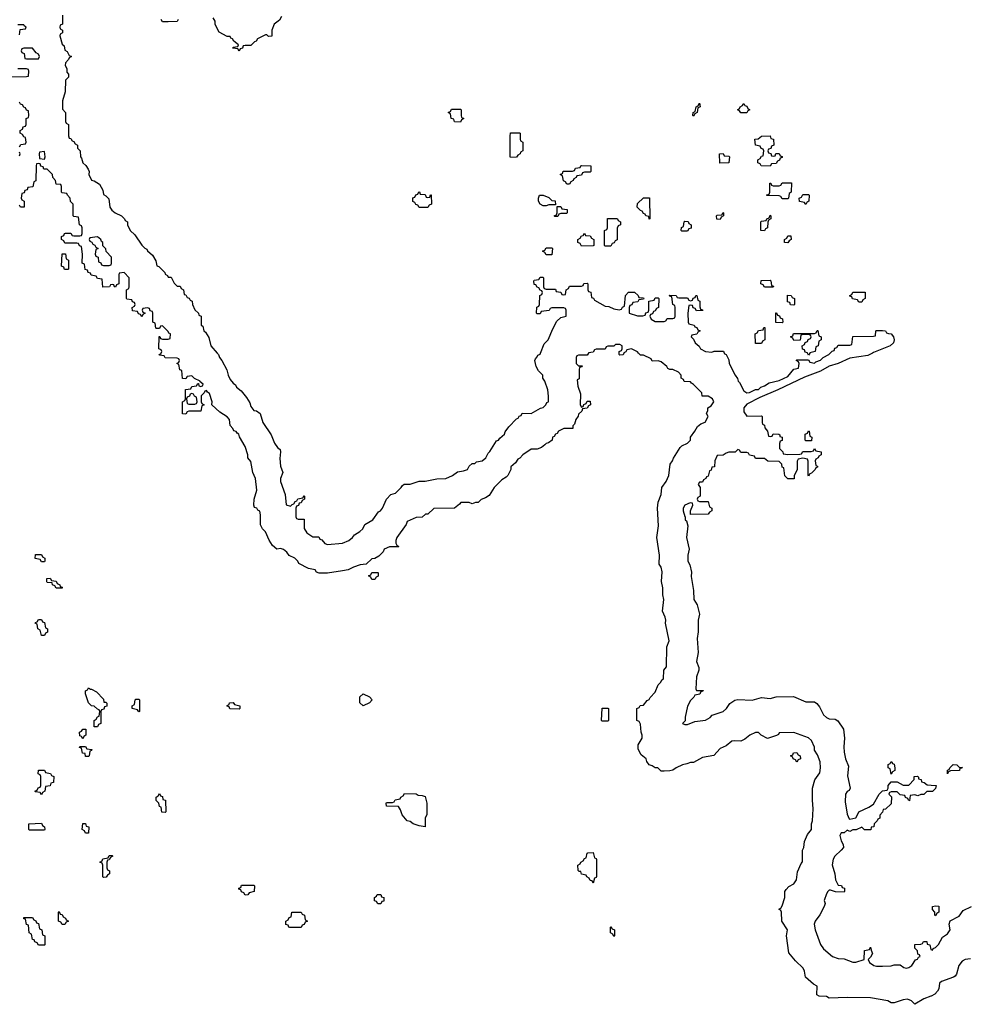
# Model space of a CAD drawing. Header units: inches. Extents: x 2602844 to 2692189, y 936934 to 1026383.
# Tile 34 of 58: x 2663823 to 2670259, y 955586 to 962260. Entities that reach past the tile are written whole.
import ezdxf

# ---------------------------------------------------------------- set-up
doc = ezdxf.new("R2010")
doc.units = ezdxf.units.IN
doc.header["$MEASUREMENT"] = 0
for name, color, linetype in [('C6965', 7, 'Continuous'), ('C6966', 7, 'Continuous'), ('C6975', 7, 'Continuous')]:
    doc.layers.add(name, color=color, linetype=linetype)

msp = doc.modelspace()

# ---------------------------------------------------------------- linework, layer by layer
at = {"layer": 'C6965', "color": 6}
for points in [[(2667677, 960000), (2667670, 959986), (2667610, 959986), (2667598, 959982), (2667594, 959970), (2667594, 959930), (2667610, 959914), (2667634, 959914), (2667632.7, 959907.3), (2667618, 959902), (2667614, 959890), (2667614, 959826), (2667602, 959818), (2667604.7, 959775.3), (2667623.6, 959723.6), (2667622, 959650), (2667630, 959634), (2667642, 959638), (2667647.3, 959652.7), (2667662, 959658), (2667670, 959674), (2667690, 959674), (2667692, 959650), (2667678, 959642), (2667670, 959626), (2667638, 959622), (2667632.7, 959607.3), (2667610, 959586), (2667607.1, 959572.9), (2667591.3, 959550), (2667582, 959518), (2667572.7, 959507.3), (2667571.1, 959488.9), (2667510, 959488), (2667474, 959470), (2667465.4, 959454.6), (2667454, 959450), (2667444.7, 959435.3), (2667434, 959430), (2667431.1, 959408.9), (2667407.1, 959392.9), (2667390, 959388), (2667382.8, 959377.2), (2667359.8, 959360.2), (2667330, 959348), (2667290, 959348), (2667232, 959310), (2667212.7, 959287.3), (2667198, 959282), (2667183.6, 959256.4), (2667152, 959230), (2667152, 959210), (2667132, 959170), (2667121, 959159), (2667090, 959142), (2667038, 959090), (2667005.4, 959034.6), (2666981, 959019), (2666950, 959008), (2666930, 958988), (2666912.7, 958987.3), (2666890, 958978), (2666870, 958988), (2666812.7, 958987.3), (2666804.7, 958975.3), (2666770, 958948), (2666630, 958946), (2666590, 958908), (2666572.7, 958907.3), (2666550, 958888), (2666510, 958886), (2666450, 958858), (2666442, 958838), (2666378, 958750), (2666372, 958730), (2666372.7, 958712.7), (2666378, 958698), (2666392, 958690), (2666390, 958686), (2666330, 958688), (2666294, 958670), (2666286.4, 958653.6), (2666256.9, 958623.1), (2666230, 958608), (2666210, 958606), (2666171.6, 958568.4), (2666130, 958565.2), (2666084.7, 958550), (2666050, 958532), (2666010, 958524), (2665908.4, 958508.4), (2665852.7, 958507.3), (2665835.3, 958515.3), (2665826, 958530), (2665780.4, 958540.4), (2665714, 958574), (2665708, 958590), (2665688, 958610), (2665650, 958628.7), (2665633.2, 958650), (2665610, 958669), (2665590, 958675.3), (2665566, 958670), (2665535.3, 958695.3), (2665513.2, 958733.2), (2665490, 958788), (2665468, 958810), (2665455.3, 958835.3), (2665455.5, 958904.5), (2665450, 958928), (2665436, 958936), (2665430, 958948), (2665414.6, 958954.6), (2665408.9, 958968.9), (2665412.7, 959010), (2665429.2, 959070), (2665421.2, 959150), (2665404, 959190), (2665390, 959266), (2665368.7, 959290), (2665368.7, 959310), (2665350, 959366), (2665312.9, 959432.9), (2665308, 959450), (2665296.5, 959456.5), (2665290, 959468), (2665274, 959474), (2665268, 959490), (2665248.7, 959508.7), (2665244, 959550), (2665230, 959568.7), (2665179.3, 959599.3), (2665126, 959650), (2665128, 959670), (2665110, 959726), (2665095.3, 959735.3), (2665090, 959746), (2665078, 959742), (2665074, 959730), (2665054, 959710), (2665054, 959670), (2665058, 959658), (2665074, 959650), (2665058, 959642), (2665050, 959606), (2664970, 959606), (2664958, 959602), (2664950, 959586), (2664927.3, 959587.3), (2664926, 959670), (2664942, 959678), (2664946, 959690), (2664947.3, 959752.7), (2664982, 959758), (2664990, 959774), (2665022, 959778), (2665030, 959794), (2665034, 959794), (2665038, 959778), (2665050, 959774), (2665062, 959778), (2665066, 959790), (2665046, 959806), (2665046, 959810), (2665007.3, 959827.3), (2664990, 959846), (2664958, 959842), (2664950, 959826), (2664927.3, 959827.3), (2664922, 959882), (2664907.3, 959887.3), (2664902, 959922), (2664888, 959930), (2664902, 959938), (2664906, 959950), (2664902, 959962), (2664890, 959966), (2664810, 959968), (2664802, 959982), (2664770, 959986), (2664768, 959990), (2664782, 959998), (2664782.7, 960000)], [(2665162.4, 960000), (2665171.3, 959990), (2665178, 959970), (2665194, 959950), (2665226.8, 959886.8), (2665236, 959850), (2665250, 959821), (2665270, 959796), (2665285.2, 959785.2), (2665291.3, 959770), (2665323.5, 959743.5), (2665359.9, 959699.9), (2665382, 959662), (2665390, 959638), (2665410, 959611), (2665427.7, 959607.7), (2665452, 959590), (2665471.3, 959530), (2665526.2, 959446.2), (2665550.7, 959390), (2665570, 959361), (2665587.3, 959347.3), (2665591.3, 959330), (2665586.2, 959286.2), (2665590, 959234), (2665606, 959190), (2665590.8, 959150), (2665590.6, 959130), (2665622.5, 959042.5), (2665630, 958972), (2665658, 958962), (2665670, 958974), (2665682, 958978), (2665690, 958994), (2665702, 958998), (2665707.3, 959012.7), (2665742, 959018), (2665750, 959034), (2665754, 959030), (2665754, 959010), (2665738, 959002), (2665730, 958986), (2665718, 958982), (2665712.7, 958967.3), (2665698, 958962), (2665694, 958950), (2665694, 958890), (2665698, 958878), (2665710, 958874), (2665750, 958874), (2665751.6, 958811.6), (2665770, 958782), (2665810, 958754), (2665850, 958754), (2665858, 958738), (2665870, 958734), (2665892, 958710), (2665910, 958702.8), (2666010, 958710.8), (2666054, 958730), (2666079, 958750), (2666092.3, 958767.7), (2666128, 958790), (2666148, 958810), (2666161.2, 958838.8), (2666217.2, 958870), (2666254.8, 958925.2), (2666268, 958930), (2666282, 958950), (2666308.7, 959010), (2666338.6, 959041.4), (2666370, 959051.3), (2666408.7, 959090), (2666416.5, 959103.5), (2666429.1, 959110.9), (2666470, 959112), (2666530, 959132), (2666570, 959131.3), (2666650, 959148.5), (2666710, 959150.7), (2666755.3, 959170), (2666790, 959196), (2666830, 959201), (2666858, 959210), (2666870, 959234), (2666890, 959252), (2666907.3, 959252.7), (2666918, 959262), (2666958, 959270), (2666982, 959290), (2666998, 959322), (2667010, 959332), (2667054.8, 959405.2), (2667068, 959410), (2667076, 959424), (2667108.7, 959450), (2667114, 959466), (2667139, 959501), (2667190, 959554), (2667202, 959558), (2667207.3, 959572.7), (2667222, 959578), (2667227.3, 959592.7), (2667290, 959591.3), (2667352.5, 959627.5), (2667370, 959632), (2667388, 959650), (2667394.6, 959665.4), (2667406, 959670), (2667407.3, 959707.3), (2667402, 959750), (2667382, 959810), (2667368.7, 959830), (2667368, 959850), (2667339, 959879), (2667324, 959910), (2667315.3, 959950), (2667318, 959962), (2667330, 959974), (2667334, 959986), (2667350, 959992), (2667353.2, 960000)], [(2667917.3, 960000), (2667912.7, 959987.3), (2667890, 959986), (2667886, 959990), (2667886, 960000)], [(2670000, 955641.4), (2669999.1, 955640.9), (2669950, 955624), (2669890, 955586), (2669868, 955610), (2669840.2, 955620.2), (2669810, 955616), (2669750, 955595.3), (2669730, 955595.3), (2669706, 955610), (2669590, 955629), (2669430, 955632), (2669310, 955628), (2669290, 955638), (2669240.4, 955640.4), (2669226, 955650), (2669228, 955710), (2669203.2, 955723.2), (2669148, 955770), (2669141.2, 955810), (2669132.3, 955830), (2669080.7, 955880.7), (2669034.6, 955934.6), (2669019.3, 956050), (2669026, 956090), (2668988.7, 956150), (2668986, 956210), (2668982, 956222), (2668968, 956230), (2668982, 956238), (2668990, 956254), (2669009, 956310), (2669009, 956350), (2669016.5, 956363.5), (2669036, 956384), (2669070, 956402), (2669088.7, 956430), (2669095.3, 956484.7), (2669119, 956541), (2669128.4, 956551.6), (2669128, 956630), (2669138, 956650), (2669142, 956690), (2669162.7, 956737.3), (2669188.7, 956770), (2669188.7, 956810), (2669196, 956830), (2669200.9, 956910), (2669196, 956970), (2669197.2, 957050), (2669212.1, 957107.9), (2669245.6, 957154.4), (2669249.3, 957190), (2669249, 957230), (2669230, 957278), (2669209.2, 957309.2), (2669208.7, 957330), (2669190, 957374), (2669170, 957392.3), (2669070, 957429), (2668970, 957426), (2668964.7, 957415.3), (2668951.3, 957408.7), (2668890, 957388), (2668849.2, 957409.2), (2668830, 957428.7), (2668810, 957428.7), (2668772, 957410), (2668737.3, 957382.7), (2668710.8, 957369.2), (2668670, 957372.3), (2668650, 957369), (2668610, 957337.2), (2668570, 957319), (2668526.8, 957273.2), (2668450, 957259), (2668390, 957226), (2668370, 957226), (2668344.7, 957215.3), (2668314, 957210), (2668272, 957190), (2668250, 957174), (2668230, 957168), (2668190, 957166), (2668170, 957166), (2668148, 957188), (2668130, 957188.7), (2668110, 957202), (2668089, 957209), (2668072.9, 957232.9), (2668068, 957250), (2668036, 957276), (2668015.5, 957315.5), (2668015.5, 957344.5), (2668042, 957390), (2668042, 957410), (2668034, 957430), (2668030, 957486), (2668022, 957502), (2668006, 957510), (2668006, 957590), (2668022, 957598), (2668028.4, 957611.6), (2668050, 957614), (2668075.3, 957644.7), (2668090, 957652), (2668095.5, 957664.5), (2668130, 957702), (2668149.3, 957750.7), (2668168.7, 957770), (2668174, 957786), (2668187.3, 957792.7), (2668188, 957850), (2668207.3, 957872.7), (2668208.7, 958010), (2668225.2, 958050), (2668199, 958170), (2668201.2, 958190), (2668197.2, 958210), (2668179, 958250), (2668189, 958330), (2668181.5, 958361.5), (2668182.7, 958410), (2668172.1, 958452.1), (2668176.6, 958516.6), (2668170, 958548), (2668157.2, 958570), (2668159.6, 958630), (2668141.2, 958750), (2668153, 958830), (2668145.2, 958950), (2668149.3, 958990.7), (2668170, 959042), (2668174, 959090), (2668204, 959130), (2668222.7, 959170), (2668232.3, 959247.7), (2668248, 959270), (2668253.2, 959286.8), (2668299.5, 959360.5), (2668309.5, 959370.5), (2668348.7, 959390), (2668368.7, 959410), (2668369, 959431), (2668399, 959470), (2668416.5, 959503.5), (2668439, 959521), (2668468.4, 959531.6), (2668488, 959570), (2668478, 959590), (2668486, 959610), (2668486, 959630), (2668510, 959642), (2668528, 959670), (2668518, 959690), (2668490, 959708), (2668447.3, 959707.3), (2668446, 959730), (2668390, 959788), (2668375.3, 959795.3), (2668370, 959806), (2668327.3, 959807.3), (2668322, 959822), (2668306, 959830), (2668306, 959850), (2668288, 959870), (2668250, 959888.7), (2668228.7, 959888.7), (2668214.6, 959894.6), (2668208, 959910), (2668170, 959942), (2668150, 959948), (2668110, 959946), (2668102, 959962), (2668050, 959986), (2668030, 959986), (2668017.3, 960000)], [(2669602.9, 960000), (2669570, 959982.7), (2669450, 959966), (2669370.3, 959929.7), (2669308.7, 959911.3), (2669250, 959877.6), (2669142, 959838), (2668962, 959750), (2668839.9, 959700.1), (2668750, 959653.6), (2668730.4, 959630), (2668730, 959602), (2668750, 959572), (2668850, 959574), (2668854, 959570), (2668854, 959530), (2668858, 959518), (2668871.6, 959511.6), (2668872.7, 959492.7), (2668892, 959470), (2668898, 959438), (2668910, 959434), (2668922, 959438), (2668930, 959452), (2668968.4, 959451.6), (2668974, 959446), (2668974, 959434), (2668991.1, 959431.1), (2668991.6, 959408.4), (2668978, 959402), (2668972.7, 959387.3), (2668972.7, 959352.7), (2668994, 959330), (2668998, 959318), (2669030, 959312), (2669110, 959314), (2669122, 959318), (2669130, 959334), (2669187.3, 959332.7), (2669202, 959338), (2669210, 959354), (2669218, 959338), (2669254, 959330), (2669254, 959310), (2669238, 959302), (2669234, 959290), (2669218, 959282), (2669214, 959270), (2669218, 959238), (2669230, 959234), (2669230, 959226), (2669218, 959222), (2669214, 959210), (2669190, 959186), (2669178, 959182), (2669170, 959166), (2669166, 959170), (2669167.3, 959267.3), (2669162, 959282), (2669130, 959288), (2669098, 959282), (2669092.7, 959267.3), (2669092, 959210), (2669072.7, 959167.3), (2669071.3, 959148.7), (2669030, 959148), (2669008.4, 959168.4), (2669002, 959222), (2668990, 959226), (2668987.3, 959247.3), (2668970, 959266), (2668892.7, 959267.3), (2668870, 959286), (2668810, 959286), (2668802, 959302), (2668768.4, 959308.4), (2668762, 959322), (2668750, 959326), (2668710, 959326), (2668702, 959342), (2668690, 959346), (2668671.6, 959328.4), (2668630, 959328), (2668610, 959322), (2668590, 959308), (2668550, 959306), (2668534, 959270), (2668532, 959230), (2668514, 959226), (2668510, 959206), (2668498, 959202), (2668490, 959166), (2668478, 959162), (2668474, 959150), (2668458, 959142), (2668450, 959126), (2668430, 959126), (2668422, 959110), (2668434, 959090), (2668434, 959030), (2668418, 959022), (2668414, 959010), (2668418, 958998), (2668430, 958994), (2668490, 958994), (2668498, 958958), (2668514, 958950), (2668514, 958930), (2668498, 958922), (2668490, 958908), (2668370, 958906), (2668369, 958930), (2668386, 958970), (2668382, 958982), (2668366, 958986), (2668330, 958969.2), (2668320.4, 958950), (2668319.3, 958930), (2668330, 958892), (2668334, 958890), (2668334, 958870), (2668342, 958862), (2668351.3, 958830), (2668342.8, 958750), (2668361, 958670), (2668352, 958630), (2668352, 958590), (2668365.4, 958565.4), (2668375.3, 958515.3), (2668374.4, 958485.6), (2668390.7, 958390), (2668391, 958331), (2668414, 958294), (2668431.3, 958230), (2668422, 958190), (2668420.7, 958110), (2668413.7, 958066.3), (2668420.4, 957970), (2668410.6, 957910.6), (2668424.7, 957870), (2668424.7, 957850), (2668410, 957806), (2668404.7, 957724.7), (2668410, 957714), (2668454, 957714), (2668454, 957710), (2668438, 957702), (2668432.7, 957687.3), (2668398, 957682), (2668392.7, 957667.3), (2668370, 957646), (2668350, 957606), (2668332, 957532), (2668332, 957508), (2668314, 957490), (2668330, 957482), (2668350, 957482), (2668398, 957502), (2668470, 957511), (2668502, 957530), (2668515.1, 957544.9), (2668590, 957570.8), (2668612.3, 957590), (2668634.8, 957625.2), (2668670, 957646.8), (2668690, 957651), (2668787.1, 957647.1), (2668850, 957666), (2668910, 957658.8), (2668950, 957671), (2669068.4, 957671.6), (2669150, 957636), (2669210, 957636), (2669225.5, 957625.5), (2669243, 957603), (2669270, 957548), (2669290, 957530.7), (2669310, 957522), (2669350, 957518), (2669367.5, 957507.5), (2669406.8, 957450), (2669414, 957390), (2669408.2, 957331.8), (2669410, 957294), (2669420.5, 957250), (2669440.7, 957200.7), (2669434.4, 957134.4), (2669451.3, 957050), (2669444.7, 957035.3), (2669430, 957028.7), (2669420.7, 957010), (2669418, 956958), (2669430, 956874), (2669443.6, 956843.6), (2669450, 956842), (2669488.9, 956851.1), (2669502, 956870), (2669509.2, 956890.8), (2669578, 956922), (2669610, 956942), (2669648.9, 957011.1), (2669670, 957032), (2669702, 957038), (2669708, 957052), (2669708.7, 957070), (2669730, 957094), (2669770, 957094), (2669810, 957072), (2669850, 957072), (2669886, 957110), (2669886, 957130), (2669908.4, 957131.6), (2669914, 957126), (2669914, 957114), (2669932, 957110), (2669934, 957094), (2669954, 957090), (2669972.7, 957072.7), (2670000, 957071.5)], [(2668597.3, 960000), (2668598, 959998), (2668611.6, 959991.6), (2668630, 959954), (2668632, 959930), (2668672, 959850), (2668687.7, 959827.7), (2668691.3, 959810), (2668700.7, 959800.7), (2668730, 959744.7), (2668750, 959731.3), (2668770, 959732), (2668810, 959754), (2668830, 959754), (2668846, 959770), (2668870, 959778), (2668902, 959798), (2668970, 959813.4), (2669030, 959842), (2669070, 959892), (2669102, 959898), (2669106, 959930), (2669102, 959942), (2669086, 959950), (2669090, 959954), (2669170, 959954), (2669178, 959938), (2669210, 959932), (2669219, 959941), (2669250, 959952), (2669268.7, 959971.3), (2669306, 959990), (2669316, 960000)], [(2669177, 960000), (2669170, 959986), (2669163, 960000)], [(2670000, 957028.5), (2669970, 957028), (2669950, 957008.7), (2669930, 957008), (2669910, 956998), (2669890, 957006), (2669858, 957002), (2669854, 956966), (2669846, 956970), (2669842, 956982), (2669827.3, 956987.3), (2669822, 957002), (2669790, 957006), (2669770, 957026), (2669730, 957026), (2669718, 957022), (2669714, 957010), (2669732, 956992), (2669730, 956946), (2669690, 956908), (2669674, 956906), (2669671.6, 956888.4), (2669652.7, 956867.3), (2669651.6, 956848.4), (2669638, 956842), (2669634, 956830), (2669614, 956810), (2669611.1, 956788.9), (2669594, 956786), (2669591.1, 956768.9), (2669548.4, 956768.4), (2669530, 956786), (2669491.1, 956768.9), (2669470, 956768), (2669450, 956758), (2669430, 956766), (2669410, 956748), (2669390, 956748), (2669381, 956730), (2669390, 956694), (2669404.7, 956670), (2669406, 956650), (2669391.3, 956630), (2669347.4, 956590), (2669336, 956570), (2669330.4, 956530.4), (2669348, 956470), (2669351.3, 956430), (2669370, 956394), (2669391.6, 956391.6), (2669398, 956378), (2669412.7, 956372.7), (2669414, 956350), (2669410, 956346), (2669351.6, 956348.4), (2669319, 956359), (2669310, 956359), (2669301, 956350), (2669290, 956335.3), (2669276, 956290), (2669281, 956270), (2669276, 956250), (2669246.4, 956193.6), (2669214, 956150), (2669208.4, 956130), (2669214.8, 956090), (2669251.1, 955991.1), (2669270, 955962), (2669331.3, 955910), (2669370, 955897.3), (2669410, 955894.8), (2669469.1, 955870.9), (2669490, 955870.7), (2669546, 955890), (2669548.7, 955951.3), (2669582, 955958), (2669590, 955974), (2669592.7, 955952.7), (2669602, 955930), (2669590, 955906), (2669574, 955890), (2669582, 955870), (2669612, 955850), (2669630, 955844.9), (2669670, 955844), (2669730, 955846), (2669750, 955854), (2669790, 955854), (2669815.3, 955835.3), (2669830, 955831), (2669850, 955834.8), (2669869, 955850), (2669893.2, 955886.8), (2669908.4, 955891.6), (2669915.3, 955904.7), (2669926, 955910), (2669922, 955922), (2669910, 955926), (2669908, 955948), (2669890, 955966), (2669888.9, 955991.1), (2669930, 955994), (2669942, 955998), (2669948.4, 956011.6), (2669970, 956012), (2669974, 955994), (2669992, 955990), (2669998, 955958), (2670000, 955957.3)]]:
    msp.add_lwpolyline(points, dxfattribs=at)
for points in [[(2664990, 959726), (2664978, 959722), (2664972.7, 959707.3), (2664958, 959702), (2664954, 959690), (2664958, 959658), (2664970, 959654), (2665010, 959654), (2665022, 959658), (2665026, 959670), (2665022, 959702), (2665007.3, 959707.3), (2665002, 959722)], [(2669150, 959406), (2669146, 959410), (2669146, 959450), (2669162, 959458), (2669170, 959474), (2669174, 959470), (2669178, 959438), (2669192, 959430), (2669190, 959406)], [(2663970, 958586), (2663962, 958602), (2663928.9, 958608.9), (2663930, 958634), (2663970, 958634), (2663978, 958618), (2663994, 958610), (2663994, 958590), (2663990, 958586)], [(2664070, 958406), (2664062, 958422), (2664046, 958430), (2664042, 958442), (2664010, 958446), (2664006, 958450), (2664007.3, 958472.7), (2664030, 958474), (2664038, 958458), (2664070, 958454), (2664078, 958438), (2664094, 958430), (2664098, 958418), (2664110, 958414), (2664110, 958406)], [(2666210, 958466), (2666202, 958482), (2666188, 958490), (2666202, 958498), (2666210, 958514), (2666250, 958514), (2666252, 958510), (2666251.6, 958488.4), (2666238, 958482), (2666230, 958466)], [(2663970, 958086), (2663962, 958122), (2663946, 958130), (2663942, 958162), (2663928.4, 958168.4), (2663930, 958174), (2663942, 958178), (2663950, 958194), (2663970, 958194), (2663978, 958178), (2663990, 958174), (2663998, 958138), (2664012, 958130), (2664011.6, 958108.4), (2663998, 958102), (2663990, 958086)], [(2664302, 957722), (2664310, 957722), (2664343.6, 957703.6), (2664390, 957654), (2664394, 957634), (2664406, 957634), (2664412.7, 957627.3), (2664412.7, 957607.3), (2664398, 957602), (2664392.7, 957587.3), (2664378, 957582), (2664374, 957570), (2664372, 957490), (2664358, 957482), (2664350, 957466), (2664327.3, 957467.3), (2664328, 957510), (2664342, 957518), (2664350, 957534), (2664362, 957538), (2664366, 957570), (2664362, 957582), (2664350, 957586), (2664328, 957608), (2664310, 957608.7), (2664289, 957630), (2664268.7, 957690), (2664268.7, 957710), (2664282, 957718), (2664290, 957732)], [(2664630, 957568), (2664622, 957582), (2664586, 957590), (2664586, 957610), (2664602, 957618), (2664606, 957650), (2664610, 957654), (2664630, 957654), (2664634, 957650), (2664634, 957570)], [(2666150, 957609), (2666128, 957630), (2666128, 957670), (2666150, 957691.3), (2666194, 957670), (2666211.3, 957650), (2666194, 957630)], [(2665310, 957586), (2665248, 957588), (2665242, 957602), (2665230, 957606), (2665228.4, 957611.6), (2665242, 957618), (2665246, 957630), (2665270, 957631.3), (2665278, 957618), (2665314, 957610), (2665314, 957590)], [(2667770, 957506), (2667766, 957510), (2667770, 957594), (2667810, 957594), (2667814, 957590), (2667814, 957510), (2667810, 957506)], [(2664250, 957386), (2664242, 957402), (2664230, 957406), (2664228.9, 957431.1), (2664242, 957438), (2664250, 957452), (2664271.6, 957451.6), (2664272, 957410), (2664258, 957402)], [(2664270, 957266), (2664266, 957286), (2664248.9, 957288.9), (2664242, 957322), (2664227.3, 957327.3), (2664230, 957334), (2664270, 957334), (2664278, 957318), (2664312.7, 957312.7), (2664310, 957306), (2664298, 957302), (2664294, 957270), (2664290, 957266)], [(2669090, 957228), (2669082, 957242), (2669066, 957250), (2669062, 957262), (2669048, 957270), (2669062, 957278), (2669068.4, 957291.6), (2669090, 957292), (2669098, 957278), (2669112, 957270), (2669114, 957250), (2669098, 957242)], [(2669730, 957146), (2669722, 957182), (2669708, 957190), (2669708.4, 957211.6), (2669722, 957218), (2669730, 957232), (2669738, 957218), (2669750, 957214), (2669754, 957190), (2669754, 957170), (2669738, 957162)], [(2663970, 957006), (2663962, 957022), (2663930, 957026), (2663926, 957030), (2663942, 957038), (2663947.3, 957052.7), (2663962, 957058), (2663966, 957070), (2663966, 957130), (2663962, 957142), (2663948.4, 957148.4), (2663950, 957174), (2663990, 957172), (2663998, 957158), (2664031.6, 957151.6), (2664038, 957138), (2664054, 957130), (2664052, 957090), (2664034, 957086), (2664030, 957068), (2663998, 957062), (2663994, 957030), (2663978, 957022)], [(2664810, 956886), (2664787.3, 956887.3), (2664782, 956922), (2664770, 956926), (2664766, 956950), (2664748.4, 956968.4), (2664748, 956990), (2664762, 956998), (2664770, 957014), (2664778, 956998), (2664790, 956994), (2664794, 956974), (2664811.3, 956970), (2664814, 956890)], [(2666570, 956788), (2666530, 956795.3), (2666490, 956809.2), (2666470, 956824), (2666448, 956830), (2666414, 956870), (2666403.1, 956903.1), (2666390, 956926), (2666308.4, 956928.4), (2666306, 956950), (2666310, 956954), (2666350, 956954), (2666362, 956958), (2666368.4, 956971.6), (2666402, 956978), (2666406, 956990), (2666422, 956998), (2666430, 957014), (2666510, 957012), (2666523.6, 957003.6), (2666550, 957002), (2666570, 956994), (2666582, 956950), (2666582, 956870), (2666572, 956850)], [(2663890, 956766), (2663886, 956770), (2663886, 956810), (2663970, 956814), (2663978, 956798), (2663992, 956790), (2663994, 956770), (2663990, 956766)], [(2664270, 956746), (2664262, 956762), (2664246, 956770), (2664250, 956812), (2664270, 956812), (2664274, 956794), (2664292, 956790), (2664290, 956746)], [(2664390, 956446), (2664386, 956450), (2664386, 956530), (2664382, 956542), (2664366, 956550), (2664382, 956558), (2664387.3, 956572.7), (2664422, 956578), (2664430, 956594), (2664450, 956594), (2664454, 956590), (2664438, 956582), (2664430, 956566), (2664418, 956562), (2664414, 956550), (2664414, 956510), (2664418, 956498), (2664431.6, 956491.6), (2664432, 956470), (2664418, 956462), (2664410, 956448)], [(2667710, 956406), (2667702, 956422), (2667690, 956426), (2667682, 956442), (2667666, 956450), (2667662, 956462), (2667630, 956468), (2667626, 956486), (2667614, 956486), (2667607.3, 956492.7), (2667606, 956530), (2667622, 956538), (2667626, 956550), (2667642, 956558), (2667650, 956574), (2667662, 956578), (2667668, 956610), (2667672.7, 956612.7), (2667710, 956614), (2667718, 956578), (2667730, 956574), (2667732.7, 956567.3), (2667731.6, 956451.6), (2667730, 956446), (2667718, 956442)], [(2665350, 956326), (2665342, 956342), (2665327.3, 956347.3), (2665322, 956362), (2665307.3, 956367.3), (2665307.3, 956372.7), (2665322, 956378), (2665327.3, 956392.7), (2665410, 956394), (2665414, 956390), (2665412, 956350), (2665378, 956342), (2665370, 956328)], [(2666250, 956268), (2666242, 956282), (2666228.4, 956288.4), (2666228, 956310), (2666242, 956318), (2666246, 956330), (2666270.7, 956330.7), (2666274, 956314), (2666292, 956310), (2666290, 956286), (2666278, 956282), (2666270, 956268)], [(2664110, 956128), (2664102, 956142), (2664086, 956150), (2664086, 956210), (2664090, 956214), (2664098, 956198), (2664110, 956194), (2664118, 956178), (2664134, 956170), (2664138, 956158), (2664154, 956150), (2664138, 956142), (2664130, 956128)], [(2665730, 956106), (2665652.7, 956107.3), (2665646, 956110), (2665642, 956122), (2665627.3, 956127.3), (2665626, 956150), (2665642, 956158), (2665650, 956174), (2665662, 956178), (2665668.4, 956211.6), (2665731.6, 956211.6), (2665738, 956198), (2665754, 956190), (2665758, 956158), (2665774, 956150), (2665758, 956142), (2665750, 956126), (2665738, 956122)], [(2663950, 955986), (2663942, 956002), (2663926, 956010), (2663922, 956022), (2663910, 956026), (2663902, 956062), (2663888, 956070), (2663882, 956122), (2663870, 956126), (2663862, 956162), (2663850, 956166), (2663850, 956174), (2663910, 956174), (2663918, 956158), (2663932, 956152), (2663938, 956138), (2663950, 956134), (2663958, 956098), (2663974, 956090), (2663978, 956058), (2663994, 956050), (2663994, 955990), (2663990, 955986)], [(2667850, 956046), (2667842, 956062), (2667826, 956070), (2667826, 956110), (2667830, 956114), (2667838, 956098), (2667854, 956090), (2667854, 956050)]]:
    msp.add_lwpolyline(points, close=True, dxfattribs=at)
at = {"layer": 'C6966', "color": 6}
for points in [[(2664114, 962290), (2664114, 962230), (2664098, 962222), (2664094, 962210), (2664098, 962198), (2664114, 962190), (2664114, 962170), (2664098, 962162), (2664094, 962150), (2664110, 962094), (2664123.6, 962083.6), (2664130, 962054), (2664144.7, 962044.7), (2664158, 962018), (2664174, 962010), (2664158, 962002), (2664154, 961990), (2664132.7, 961967.3), (2664132, 961950), (2664142, 961930), (2664143.6, 961903.6), (2664154, 961890), (2664154, 961870), (2664134, 961850), (2664132, 961770), (2664112, 961710), (2664112.7, 961652.7), (2664134, 961630), (2664134, 961570), (2664138, 961558), (2664154, 961550), (2664152.7, 961472.7), (2664158, 961458), (2664170, 961454), (2664178, 961438), (2664190, 961434), (2664198, 961418), (2664214, 961410), (2664214, 961390), (2664232, 961370), (2664234, 961330), (2664242, 961322), (2664252, 961290), (2664271.1, 961271.1), (2664286.4, 961246.4), (2664294, 961230), (2664292, 961210), (2664310, 961172), (2664327.5, 961167.5), (2664364.7, 961144.7), (2664385.4, 961105.4), (2664390, 961074), (2664406.8, 961066.8), (2664426.4, 961046.4), (2664434.8, 960990), (2664447.7, 960970), (2664470, 960951.3), (2664514, 960930), (2664534, 960910), (2664538, 960898), (2664554, 960890), (2664554, 960870), (2664572, 960830), (2664602.8, 960802.8), (2664650, 960732), (2664670, 960712), (2664684.7, 960704.7), (2664690, 960694), (2664723.6, 960663.6), (2664744.7, 960624.7), (2664751.6, 960591.6), (2664766.8, 960586.8), (2664787.1, 960567.1), (2664806, 960546), (2664810, 960534), (2664825.4, 960525.4), (2664830, 960514), (2664850, 960514), (2664870, 960474), (2664890, 960454), (2664910, 960454), (2664918, 960438), (2664934, 960430), (2664938, 960398), (2664950, 960394), (2664958, 960378), (2664972, 960372), (2664978, 960358), (2664992.7, 960352.7), (2664994, 960330), (2665010, 960294), (2665034, 960270), (2665038, 960258), (2665054, 960250), (2665054, 960190), (2665063.6, 960183.6), (2665072, 960150), (2665082.8, 960142.8), (2665104.9, 960104.9), (2665118, 960050), (2665162.4, 960000)], [(2664898, 962262), (2664890, 962248), (2664830, 962246), (2664790, 962246), (2664782, 962262)], [(2665598, 962282), (2665583.6, 962256.4), (2665546.8, 962230), (2665532, 962190), (2665532.7, 962147.3), (2665510, 962146), (2665498, 962158), (2665490, 962158), (2665434, 962130), (2665425.4, 962114.6), (2665414, 962110), (2665390, 962086), (2665350, 962086), (2665338, 962082), (2665332.7, 962067.3), (2665318, 962062), (2665310, 962046), (2665302, 962062), (2665267.3, 962067.3), (2665270, 962074), (2665302, 962078), (2665306, 962090), (2665275.3, 962115.3), (2665266, 962130), (2665254.6, 962134.6), (2665250, 962146), (2665230, 962146), (2665175.3, 962175.3), (2665148.4, 962228.4), (2665148, 962250), (2665133.2, 962273.2)], [(2663822, 962158), (2663827.3, 962192.7), (2663862, 962198), (2663866, 962210), (2663855.3, 962215.3), (2663850, 962226), (2663810, 962226)], [(2663767.3, 961872.7), (2663870, 961874), (2663882, 961878), (2663886, 961910), (2663882, 961922), (2663870, 961926), (2663810, 961926)], [(2663822, 961398), (2663830, 961414), (2663862, 961418), (2663866, 961430), (2663862, 961462), (2663850, 961466), (2663842, 961482), (2663826, 961490), (2663826, 961510), (2663842, 961518), (2663847.3, 961532.7), (2663862, 961538), (2663866, 961550), (2663866, 961590), (2663882, 961598), (2663886, 961610), (2663882, 961642), (2663870, 961646), (2663862, 961662), (2663850, 961666), (2663842, 961682), (2663828, 961688), (2663822, 961702)], [(2663822, 961338), (2663826, 961350), (2663822, 961362)], [(2664782.7, 960000), (2664786, 960010), (2664782, 960022), (2664766, 960030), (2664767.3, 960112.7), (2664772.7, 960112.7), (2664778, 960098), (2664790, 960094), (2664830, 960094), (2664842, 960098), (2664846, 960130), (2664834.6, 960134.6), (2664830, 960146), (2664790, 960186), (2664778, 960182), (2664770, 960166), (2664750, 960166), (2664746, 960170), (2664742, 960202), (2664726, 960210), (2664726, 960270), (2664722, 960282), (2664707.3, 960287.3), (2664702, 960302), (2664690, 960306), (2664658, 960302), (2664654, 960290), (2664658, 960278), (2664674, 960270), (2664658, 960262), (2664650, 960246), (2664642, 960262), (2664627.3, 960267.3), (2664622, 960282), (2664587.3, 960287.3), (2664586, 960310), (2664602, 960318), (2664606, 960330), (2664602, 960342), (2664587.3, 960347.3), (2664582, 960362), (2664550, 960366), (2664546, 960370), (2664546, 960430), (2664562, 960438), (2664566, 960450), (2664566, 960510), (2664530, 960546), (2664498, 960542), (2664494, 960530), (2664494, 960470), (2664478, 960462), (2664472.7, 960447.3), (2664466, 960450), (2664462, 960462), (2664450, 960466), (2664438, 960462), (2664431.6, 960448.4), (2664387.3, 960447.3), (2664382, 960502), (2664350, 960506), (2664342, 960522), (2664307.3, 960527.3), (2664302, 960542), (2664287.3, 960547.3), (2664282, 960562), (2664267.3, 960567.3), (2664262, 960602), (2664246, 960610), (2664248, 960670), (2664242, 960722), (2664228, 960728), (2664222, 960742), (2664210, 960746), (2664130, 960746), (2664122, 960762), (2664106, 960770), (2664106, 960790), (2664122, 960798), (2664126, 960810), (2664132.7, 960812.7), (2664170, 960814), (2664178, 960798), (2664190, 960794), (2664230, 960794), (2664242, 960798), (2664246, 960810), (2664246, 960850), (2664242, 960862), (2664228.4, 960868.4), (2664222, 960922), (2664190, 960926), (2664186, 960930), (2664186, 961010), (2664168.4, 961028.4), (2664166, 961050), (2664146, 961070), (2664142, 961082), (2664110, 961086), (2664106, 961090), (2664106, 961130), (2664102, 961142), (2664070, 961146), (2664066, 961170), (2664048, 961190), (2664046, 961210), (2664010, 961246), (2663987.3, 961247.3), (2663982, 961262), (2663967.3, 961267.3), (2663962, 961282), (2663950, 961286), (2663938, 961282), (2663934, 961270), (2663932, 961168), (2663918, 961162), (2663912.7, 961127.3), (2663878, 961122), (2663872.7, 961107.3), (2663858, 961102), (2663852.7, 961087.3), (2663838, 961082), (2663834, 961050), (2663838, 961038), (2663854, 961030), (2663854, 960990), (2663828.4, 960988.4), (2663822, 961002)], [(2667353.2, 960000), (2667378, 960062), (2667404, 960090), (2667435.5, 960164.5), (2667464, 960216), (2667490, 960242), (2667526, 960250), (2667526, 960290), (2667522, 960302), (2667510, 960306), (2667430, 960306), (2667418, 960302), (2667412, 960288), (2667358, 960282), (2667350, 960266), (2667330, 960266), (2667326, 960270), (2667328.4, 960311.6), (2667342, 960318), (2667346, 960330), (2667348.4, 960391.6), (2667362, 960398), (2667366, 960410), (2667362, 960422), (2667350, 960426), (2667342, 960442), (2667330, 960446), (2667322, 960462), (2667310, 960466), (2667308, 960490), (2667310, 960494), (2667342, 960498), (2667350, 960514), (2667370, 960514), (2667374, 960510), (2667374, 960450), (2667378, 960438), (2667390, 960434), (2667454, 960434), (2667458, 960418), (2667490, 960414), (2667498, 960398), (2667510, 960394), (2667522, 960398), (2667526, 960430), (2667542, 960438), (2667550, 960454), (2667630, 960454), (2667642, 960458), (2667647.3, 960472.7), (2667670, 960474), (2667674, 960470), (2667674, 960430), (2667678, 960418), (2667692.7, 960412.7), (2667698, 960378), (2667712.7, 960372.7), (2667718, 960358), (2667790, 960318), (2667816.9, 960316.9), (2667850, 960301), (2667886, 960294), (2667902, 960298), (2667908, 960312), (2667922, 960318), (2667928, 960390), (2667950, 960412), (2667990, 960412), (2668014, 960390), (2668018, 960378), (2668050, 960374), (2668054, 960370), (2668050, 960366), (2668018, 960362), (2668012.7, 960347.3), (2667978, 960342), (2667972, 960328), (2667958, 960322), (2667954, 960310), (2667954, 960270), (2668010, 960252), (2668047.3, 960252.7), (2668062, 960258), (2668067.3, 960272.7), (2668082, 960278), (2668086, 960290), (2668087.3, 960352.7), (2668122, 960358), (2668130, 960374), (2668150, 960374), (2668154, 960370), (2668151.6, 960308.4), (2668138, 960302), (2668130, 960286), (2668118, 960282), (2668112.7, 960267.3), (2668098, 960262), (2668094, 960250), (2668102, 960230), (2668130, 960214), (2668190, 960214), (2668202, 960218), (2668210, 960234), (2668250, 960234), (2668262, 960238), (2668266, 960250), (2668266, 960310), (2668262, 960322), (2668248.4, 960328.4), (2668242, 960382), (2668230, 960386), (2668227.3, 960392.7), (2668271.6, 960391.6), (2668278, 960378), (2668290, 960374), (2668350, 960374), (2668358, 960358), (2668370, 960354), (2668382, 960358), (2668387.3, 960372.7), (2668402, 960378), (2668406, 960390), (2668411.6, 960391.6), (2668418, 960358), (2668431.6, 960351.6), (2668432.7, 960312.7), (2668438, 960298), (2668450, 960294), (2668452, 960288), (2668410, 960286), (2668402, 960302), (2668387.3, 960307.3), (2668382, 960322), (2668370, 960326), (2668358, 960322), (2668352, 960270), (2668354, 960210), (2668358, 960198), (2668394, 960190), (2668398, 960178), (2668412.7, 960172.7), (2668418, 960158), (2668434, 960150), (2668418, 960142), (2668411.6, 960128.4), (2668378, 960122), (2668374, 960110), (2668390, 960094), (2668402, 960070), (2668427.3, 960047.3), (2668438, 960030), (2668470, 960011), (2668514.6, 960005.4), (2668530, 960014), (2668592.7, 960012.7), (2668597.3, 960000)], [(2669163, 960000), (2669162, 960002), (2669147.3, 960007.3), (2669142, 960022), (2669127.3, 960027.3), (2669126, 960050), (2669142, 960058), (2669147.3, 960072.7), (2669162, 960078), (2669167.3, 960092.7), (2669182, 960098), (2669186, 960110), (2669182, 960122), (2669170, 960126), (2669130, 960126), (2669118, 960122), (2669112.7, 960087.3), (2669070, 960086), (2669062, 960102), (2669046, 960110), (2669062, 960118), (2669067.3, 960132.7), (2669210, 960134), (2669222, 960138), (2669227.3, 960152.7), (2669232.7, 960152.7), (2669238, 960118), (2669254, 960110), (2669254, 960090), (2669238, 960082), (2669234, 960050), (2669218, 960042), (2669214, 960010), (2669178, 960002), (2669177, 960000)], [(2669316, 960000), (2669330, 960014), (2669342, 960018), (2669347.3, 960032.7), (2669362, 960038), (2669370, 960054), (2669450, 960054), (2669462, 960058), (2669468.4, 960111.6), (2669610, 960114), (2669622, 960118), (2669626, 960150), (2669630, 960154), (2669670, 960154), (2669691.6, 960151.6), (2669698, 960138), (2669712, 960132), (2669730, 960131.3), (2669746, 960110), (2669750.6, 960090), (2669746, 960070), (2669722, 960050), (2669610, 960003.7), (2669602.9, 960000)], [(2667886, 960000), (2667886, 960010), (2667902, 960018), (2667906, 960030), (2667906, 960050), (2667890, 960058), (2667862, 960058), (2667850, 960046), (2667810, 960046), (2667798, 960042), (2667790, 960026), (2667730, 960026), (2667718, 960022), (2667710, 960006), (2667678, 960002), (2667677, 960000)], [(2668017.3, 960000), (2668010, 960008), (2667970, 960028), (2667938, 960022), (2667932, 960008), (2667918, 960002), (2667917.3, 960000)]]:
    msp.add_lwpolyline(points, dxfattribs=at)
for points in [[(2663910, 962066), (2663850, 962066), (2663838, 962062), (2663834, 962050), (2663838, 962038), (2663854, 962030), (2663858, 961998), (2663870, 961994), (2663950, 961994), (2663958, 962010), (2663950, 962026), (2663935.3, 962035.3)], [(2668390, 961606), (2668386, 961610), (2668388, 961630), (2668402, 961638), (2668408, 961670), (2668422, 961678), (2668430, 961694), (2668434, 961670), (2668418, 961662), (2668414, 961630), (2668398, 961622)], [(2668710, 961628), (2668702, 961642), (2668688, 961650), (2668702, 961658), (2668706, 961670), (2668722, 961678), (2668730, 961692), (2668738, 961678), (2668750, 961674), (2668758, 961658), (2668772, 961650), (2668758, 961642), (2668750, 961628)], [(2666810, 961566), (2666770, 961568), (2666766, 961586), (2666748, 961590), (2666742, 961622), (2666728, 961630), (2666742, 961638), (2666750, 961654), (2666810, 961654), (2666814, 961650), (2666814, 961610), (2666818, 961598), (2666832, 961590), (2666818, 961582)], [(2667150, 961326), (2667146, 961330), (2667146, 961470), (2667150, 961494), (2667210, 961494), (2667214, 961490), (2667214, 961450), (2667218, 961438), (2667232, 961430), (2667234, 961370), (2667218, 961362), (2667214, 961350), (2667198, 961342), (2667190, 961328)], [(2668930, 961334), (2668942, 961338), (2668947.3, 961352.7), (2668970, 961354), (2668978, 961338), (2668991.6, 961331.6), (2668990, 961326), (2668978, 961322), (2668972.7, 961307.3), (2668958, 961302), (2668950, 961286), (2668918, 961282), (2668910, 961268), (2668848.4, 961268.4), (2668842, 961282), (2668826, 961290), (2668826, 961310), (2668842, 961318), (2668850, 961334), (2668862, 961338), (2668866, 961370), (2668862, 961382), (2668848, 961388), (2668842, 961402), (2668808.7, 961408.7), (2668806, 961450), (2668827.3, 961452.7), (2668850, 961471.3), (2668910, 961472), (2668914, 961454), (2668932, 961450), (2668934, 961410), (2668918, 961402), (2668912.7, 961387.3), (2668898, 961382), (2668894, 961370), (2668898, 961358), (2668912.7, 961352.7), (2668918, 961338)], [(2663990, 961366), (2663958, 961362), (2663954, 961350), (2663958, 961318), (2663990, 961314), (2663995.3, 961330)], [(2668567.3, 961287.3), (2668566, 961350), (2668590, 961352), (2668598, 961338), (2668630, 961334), (2668634, 961330), (2668630, 961288.7)], [(2667530, 961146), (2667522, 961162), (2667508, 961168), (2667502, 961202), (2667486, 961210), (2667502, 961218), (2667507.3, 961232.7), (2667570, 961234), (2667582, 961238), (2667590, 961254), (2667622, 961258), (2667626, 961270), (2667632.7, 961272.7), (2667694, 961270), (2667694, 961230), (2667690, 961226), (2667650, 961226), (2667638, 961222), (2667630, 961206), (2667598, 961202), (2667594, 961190), (2667578, 961182), (2667574, 961170), (2667558, 961162), (2667550, 961146)], [(2668990, 961046), (2668982, 961062), (2668970, 961066), (2668887.3, 961067.3), (2668887.3, 961072.7), (2668902, 961078), (2668906, 961090), (2668907.3, 961152.7), (2668912.7, 961152.7), (2668918, 961138), (2668930, 961134), (2668970, 961134), (2668982, 961138), (2668990, 961154), (2669054, 961154), (2669052, 961090), (2669038, 961082), (2669034, 961050), (2669030, 961046)], [(2666590, 961054), (2666602, 961058), (2666607.3, 961072.7), (2666612.7, 961072.7), (2666614, 961010), (2666598, 961002), (2666590, 960986), (2666530, 960986), (2666522, 961002), (2666507.3, 961007.3), (2666502, 961022), (2666487.3, 961027.3), (2666487.3, 961052.7), (2666502, 961058), (2666507.3, 961072.7), (2666522, 961078), (2666527.3, 961092.7), (2666532.7, 961092.7), (2666538, 961078), (2666570, 961074), (2666578, 961058)], [(2667370, 960998), (2667350, 961008.7), (2667338, 961030), (2667338, 961050), (2667346, 961070), (2667371.6, 961071.6), (2667410, 961054), (2667430, 961034), (2667452.7, 961032.7), (2667454, 961006), (2667450, 961006), (2667410, 961006), (2667390, 960998)], [(2669150, 961008), (2669142, 961022), (2669108, 961028), (2669106, 961050), (2669122, 961058), (2669130, 961074), (2669170, 961074), (2669174, 961070), (2669172, 961030), (2669158, 961022)], [(2667450, 960926), (2667446, 960930), (2667462, 960938), (2667466, 960950), (2667466, 960994), (2667490, 960994), (2667498, 960978), (2667532.7, 960972.7), (2667534, 960950), (2667530, 960946), (2667490, 960946), (2667478, 960942), (2667470, 960926)], [(2668090, 960908), (2668086, 960926), (2668066, 960930), (2668062, 960942), (2668050, 960946), (2668042, 960962), (2668030, 960966), (2668008.7, 960990), (2668010, 961014), (2668050, 961052), (2668091.6, 961051.6), (2668094, 960910)], [(2668570, 960906), (2668547.3, 960907.3), (2668546, 960930), (2668550, 960934), (2668582, 960938), (2668590, 960954), (2668594, 960950), (2668594, 960930), (2668578, 960922)], [(2668870, 960828), (2668846, 960830), (2668846, 960890), (2668850, 960894), (2668882, 960898), (2668886, 960910), (2668902, 960918), (2668910, 960934), (2668914, 960930), (2668914, 960910), (2668898, 960902), (2668892.7, 960887.3), (2668891.6, 960848.4), (2668878, 960842)], [(2667790, 960726), (2667786, 960730), (2667786, 960830), (2667802, 960838), (2667806, 960850), (2667807.3, 960912.7), (2667867.3, 960912.7), (2667874, 960910), (2667878, 960898), (2667894, 960890), (2667894, 960870), (2667878, 960862), (2667872.7, 960847.3), (2667871.3, 960768.7), (2667858, 960762), (2667852.7, 960747.3), (2667838, 960742), (2667830, 960726)], [(2668310, 960826), (2668306, 960830), (2668308.4, 960851.6), (2668322, 960858), (2668326, 960890), (2668330, 960894), (2668352.7, 960892.7), (2668358, 960878), (2668374, 960870), (2668372.7, 960847.3), (2668358, 960842), (2668350, 960826)], [(2667630, 960726), (2667622, 960742), (2667606, 960750), (2667606, 960770), (2667622, 960778), (2667630, 960794), (2667642, 960798), (2667650, 960814), (2667658, 960798), (2667690, 960794), (2667698, 960778), (2667714, 960770), (2667714, 960730), (2667710, 960728)], [(2669030, 960748), (2669006, 960750), (2669006, 960770), (2669022, 960778), (2669030, 960794), (2669050, 960794), (2669052, 960770), (2669038, 960762)], [(2664350, 960788), (2664298, 960782), (2664294, 960770), (2664298, 960758), (2664312.7, 960752.7), (2664318, 960738), (2664332.7, 960732.7), (2664338, 960718), (2664354, 960710), (2664338, 960702), (2664334, 960670), (2664338, 960658), (2664354, 960650), (2664358, 960618), (2664372.7, 960612.7), (2664378, 960598), (2664390, 960594), (2664430, 960594), (2664442, 960598), (2664446, 960610), (2664446, 960650), (2664408.7, 960688.7), (2664407.3, 960707.3), (2664387.3, 960727.3), (2664386, 960750), (2664376.4, 960756.4), (2664374, 960770)], [(2664150, 960566), (2664127.3, 960567.3), (2664122, 960582), (2664106, 960590), (2664110, 960674), (2664132.7, 960672.7), (2664138, 960638), (2664154, 960630), (2664154, 960570)], [(2667390, 960666), (2667382, 960682), (2667366, 960690), (2667382, 960698), (2667390, 960714), (2667430, 960714), (2667434, 960710), (2667430, 960666)], [(2668870, 960446), (2668862, 960462), (2668846, 960470), (2668847.3, 960492.7), (2668910, 960494), (2668914, 960490), (2668918, 960458), (2668932.7, 960452.7), (2668930, 960446)], [(2669070, 960326), (2669047.3, 960327.3), (2669042, 960342), (2669027.3, 960347.3), (2669027.3, 960392.7), (2669051.6, 960391.6), (2669058, 960378), (2669074, 960370), (2669074, 960330)], [(2669510, 960346), (2669502, 960362), (2669467.3, 960367.3), (2669462, 960382), (2669450, 960386), (2669448.4, 960391.6), (2669462, 960398), (2669470, 960414), (2669552.7, 960412.7), (2669552, 960370), (2669538, 960362), (2669530, 960346)], [(2668990, 960206), (2668947.3, 960207.3), (2668947.3, 960272.7), (2668952.7, 960272.7), (2668958, 960258), (2668972.7, 960252.7), (2668978, 960238), (2668992.7, 960232.7), (2668994, 960210)], [(2668810, 960066), (2668808, 960130), (2668822, 960138), (2668830, 960154), (2668862, 960158), (2668867.3, 960172.7), (2668874, 960174), (2668874, 960090), (2668858, 960082), (2668850, 960066)]]:
    msp.add_lwpolyline(points, close=True, dxfattribs=at)
at = {"layer": 'C6975', "color": 6}
for points in [[(2670110, 957148), (2670110, 957174), (2670122, 957178), (2670126, 957190), (2670148.7, 957211.3), (2670174, 957210), (2670190, 957194), (2670211.6, 957191.6), (2670206, 957186), (2670194, 957186), (2670192, 957170), (2670132, 957168), (2670118, 957162)], [(2670030, 956186), (2670026, 956190), (2670026, 956210), (2670008.9, 956228.9), (2670008.7, 956250), (2670030, 956254), (2670051.6, 956251.6), (2670052, 956210), (2670038, 956202)]]:
    msp.add_lwpolyline(points, close=True, dxfattribs=at)
for points in [[(2670000, 957071.5), (2670034, 957070), (2670030, 957048), (2670010, 957028.7), (2670000, 957028.5)], [(2670000, 955957.3), (2670010, 955954), (2670014.6, 955965.4), (2670030, 955971.3), (2670050, 955991.3), (2670078, 956042), (2670110, 956064), (2670129, 956090), (2670122, 956130), (2670129.3, 956150.7), (2670190, 956182.8), (2670217.5, 956222.5), (2670274, 956250)], [(2670266.8, 955893.2), (2670230, 955889.2), (2670210, 955878), (2670188, 955850), (2670172, 955790), (2670162.8, 955777.2), (2670150.7, 955769.3), (2670070, 955741.2), (2670056, 955730), (2670051.3, 955690), (2670044, 955676), (2670024.5, 955655.5), (2670000, 955641.4)]]:
    msp.add_lwpolyline(points, dxfattribs=at)

doc.saveas('drawing.dxf')
